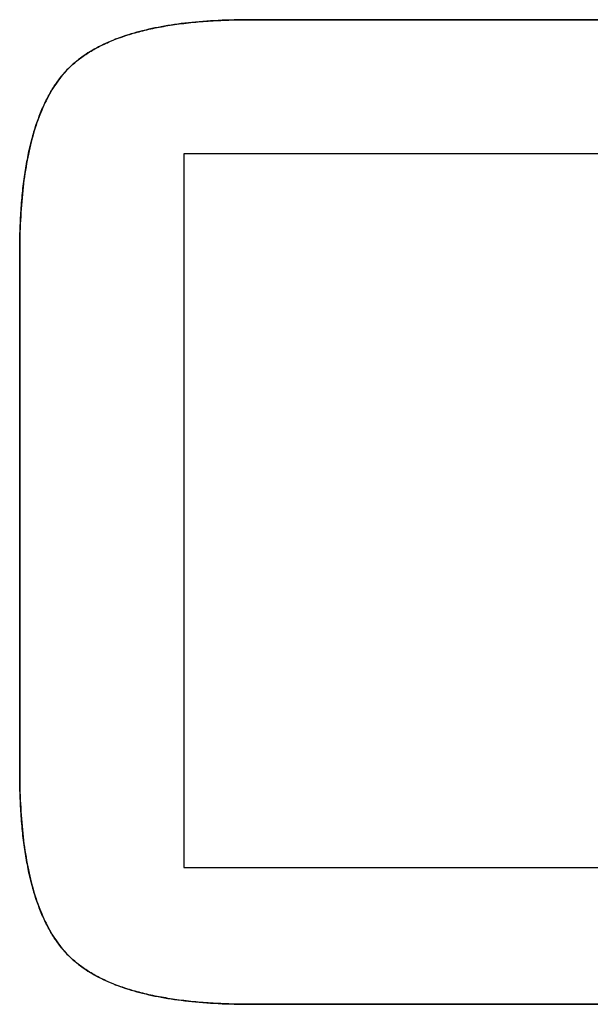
# Model space of a CAD drawing. Extents: x -4.4 to 4.4, y -6.1 to 5.8.
# Tile 113 of 157: x 0.5249 to 0.5945, y -1.1591 to -1.0391. Entities that reach past the tile are written whole.
import ezdxf

# ---------------------------------------------------------------- set-up
doc = ezdxf.new("R2010")
doc.units = 0
doc.layers.get('0').update_dxf_attribs({"linetype": 'CONTINUOUS'})

# ---------------------------------------------------------------- blocks, each defined once
blk = doc.blocks.new('*U1')
at = {"extrusion": (0, -1, 0)}
for p, q in [((0.5531, -1.03908, 5.305), (0.63606, -1.03908, 5.305)), ((0.5531, -1.03908, 5.305), (0.5531, -1.03908, 5.3048)), ((0.63606, -1.03908, 5.3048), (0.5531, -1.03908, 5.3048)), ((0.54494, -1.14239, 5.305), (0.64423, -1.14239, 5.305)), ((0.54494, -1.14239, 5.305), (0.54494, -1.14239, 5.3048)), ((0.54494, -1.14239, 5.3048), (0.64423, -1.14239, 5.3048))]:
    blk.add_line(p, q, dxfattribs=at)
for p, q in [((0.5531, -1.03908, 5.305), (0.5531, -1.03908, 5.3048)), ((0.63606, -1.03908, 5.3048), (0.5531, -1.03908, 5.3048)), ((0.5531, -1.03908, 5.305), (0.63606, -1.03908, 5.305)), ((0.64423, -1.05541, 5.3048), (0.54494, -1.05541, 5.3048)), ((0.54494, -1.05541, 5.3048), (0.54494, -1.14239, 5.3048)), ((0.64423, -1.05541, 5.305), (0.54494, -1.05541, 5.305)), ((0.54494, -1.05541, 5.305), (0.54494, -1.14239, 5.305)), ((0.52494, -1.06748, 5.305), (0.52494, -1.06748, 5.3048)), ((0.52494, -1.06748, 5.3048), (0.52494, -1.13068, 5.3048)), ((0.52494, -1.13068, 5.305), (0.52494, -1.06748, 5.305)), ((0.52494, -1.13068, 5.305), (0.52494, -1.13068, 5.3048)), ((0.54494, -1.14239, 5.3048), (0.64423, -1.14239, 5.3048)), ((0.54494, -1.14239, 5.305), (0.64423, -1.14239, 5.305)), ((0.5531, -1.15908, 5.305), (0.5531, -1.15908, 5.3048)), ((0.5531, -1.15908, 5.3048), (0.63606, -1.15908, 5.3048)), ((0.63606, -1.15908, 5.305), (0.5531, -1.15908, 5.305))]:
    blk.add_line(p, q)
at = {"extrusion": (-1, 0, 0)}
for p, q in [((0.54494, -1.05541, 5.305), (0.54494, -1.14239, 5.305)), ((0.54494, -1.05541, 5.305), (0.54494, -1.05541, 5.3048)), ((0.54494, -1.05541, 5.3048), (0.54494, -1.14239, 5.3048)), ((0.54494, -1.14239, 5.305), (0.54494, -1.14239, 5.3048))]:
    blk.add_line(p, q, dxfattribs=at)
at = {"extrusion": (0, 1, 0)}
for p, q in [((0.64423, -1.05541, 5.305), (0.54494, -1.05541, 5.305)), ((0.54494, -1.05541, 5.305), (0.54494, -1.05541, 5.3048)), ((0.64423, -1.05541, 5.3048), (0.54494, -1.05541, 5.3048)), ((0.63606, -1.15908, 5.305), (0.5531, -1.15908, 5.305)), ((0.5531, -1.15908, 5.305), (0.5531, -1.15908, 5.3048)), ((0.5531, -1.15908, 5.3048), (0.63606, -1.15908, 5.3048))]:
    blk.add_line(p, q, dxfattribs=at)
at = {"extrusion": (1, 0, 0)}
for p, q in [((0.52494, -1.13068, 5.305), (0.52494, -1.06748, 5.305)), ((0.52494, -1.06748, 5.305), (0.52494, -1.06748, 5.3048)), ((0.52494, -1.06748, 5.3048), (0.52494, -1.13068, 5.3048)), ((0.52494, -1.13068, 5.305), (0.52494, -1.13068, 5.3048))]:
    blk.add_line(p, q, dxfattribs=at)
for points in [[(0.52494, -1.06748, 5.305), (0.52494, -1.06714, 5.305), (0.52494, -1.0668, 5.305), (0.52494, -1.06647, 5.305), (0.52495, -1.06613, 5.305), (0.52495, -1.0658, 5.305), (0.52496, -1.06547, 5.305), (0.52497, -1.06514, 5.305), (0.52498, -1.06482, 5.305), (0.52499, -1.0645, 5.305), (0.525, -1.06417, 5.305), (0.52502, -1.06386, 5.305), (0.52503, -1.06354, 5.305), (0.52505, -1.06323, 5.305), (0.52506, -1.06292, 5.305), (0.52508, -1.06261, 5.305), (0.5251, -1.0623, 5.305), (0.52512, -1.06199, 5.305), (0.52515, -1.06169, 5.305), (0.52517, -1.06139, 5.305), (0.52519, -1.06109, 5.305), (0.52522, -1.0608, 5.305), (0.52525, -1.0605, 5.305), (0.52528, -1.06021, 5.305), (0.52531, -1.05992, 5.305), (0.52534, -1.05964, 5.305), (0.52537, -1.05935, 5.305), (0.52541, -1.05907, 5.305), (0.52544, -1.05879, 5.305), (0.52548, -1.05851, 5.305), (0.52552, -1.05824, 5.305), (0.52555, -1.05796, 5.305), (0.5256, -1.05769, 5.305), (0.52564, -1.05743, 5.305), (0.52568, -1.05716, 5.305), (0.52572, -1.05689, 5.305), (0.52577, -1.05663, 5.305), (0.52582, -1.05637, 5.305), (0.52587, -1.05612, 5.305), (0.52592, -1.05586, 5.305), (0.52597, -1.05561, 5.305), (0.52602, -1.05536, 5.305), (0.52607, -1.05511, 5.305), (0.52612, -1.05486, 5.305), (0.52618, -1.05462, 5.305), (0.52624, -1.05438, 5.305), (0.5263, -1.05414, 5.305), (0.52636, -1.0539, 5.305), (0.52642, -1.05367, 5.305), (0.52648, -1.05343, 5.305), (0.52654, -1.0532, 5.305), (0.52661, -1.05298, 5.305), (0.52668, -1.05275, 5.305), (0.52674, -1.05253, 5.305), (0.52681, -1.05231, 5.305), (0.52688, -1.05209, 5.305), (0.52695, -1.05187, 5.305), (0.52702, -1.05166, 5.305), (0.5271, -1.05144, 5.305), (0.52717, -1.05123, 5.305), (0.52725, -1.05103, 5.305), (0.52733, -1.05082, 5.305), (0.52741, -1.05062, 5.305), (0.52749, -1.05042, 5.305), (0.52757, -1.05022, 5.305), (0.52765, -1.05002, 5.305), (0.52774, -1.04983, 5.305), (0.52782, -1.04963, 5.305), (0.52791, -1.04945, 5.305), (0.528, -1.04926, 5.305), (0.52809, -1.04907, 5.305), (0.52818, -1.04889, 5.305), (0.52827, -1.04871, 5.305), (0.52836, -1.04853, 5.305), (0.52846, -1.04835, 5.305), (0.52855, -1.04818, 5.305), (0.52865, -1.04801, 5.305), (0.52875, -1.04784, 5.305), (0.52885, -1.04767, 5.305), (0.52895, -1.04751, 5.305), (0.52905, -1.04735, 5.305), (0.52915, -1.04719, 5.305), (0.52926, -1.04703, 5.305), (0.52936, -1.04687, 5.305), (0.52947, -1.04672, 5.305), (0.52958, -1.04657, 5.305), (0.52969, -1.04642, 5.305), (0.5298, -1.04627, 5.305), (0.52991, -1.04613, 5.305), (0.53002, -1.04598, 5.305), (0.53014, -1.04584, 5.305), (0.53026, -1.04571, 5.305), (0.53037, -1.04557, 5.305), (0.53049, -1.04544, 5.305), (0.53061, -1.04531, 5.305), (0.53073, -1.04518, 5.305), (0.53086, -1.04505, 5.305), (0.53098, -1.04493, 5.305), (0.53111, -1.0448, 5.305), (0.53124, -1.04468, 5.305), (0.53137, -1.04456, 5.305), (0.53151, -1.04444, 5.305), (0.53164, -1.04432, 5.305), (0.53178, -1.0442, 5.305), (0.53192, -1.04409, 5.305), (0.53207, -1.04397, 5.305), (0.53221, -1.04386, 5.305), (0.53236, -1.04375, 5.305), (0.53251, -1.04364, 5.305), (0.53266, -1.04353, 5.305), (0.53282, -1.04342, 5.305), (0.53298, -1.04332, 5.305), (0.53314, -1.04321, 5.305), (0.5333, -1.04311, 5.305), (0.53346, -1.043, 5.305), (0.53363, -1.0429, 5.305), (0.5338, -1.0428, 5.305), (0.53397, -1.0427, 5.305), (0.53414, -1.04261, 5.305), (0.53432, -1.04251, 5.305), (0.5345, -1.04242, 5.305), (0.53468, -1.04232, 5.305), (0.53486, -1.04223, 5.305), (0.53505, -1.04214, 5.305), (0.53524, -1.04205, 5.305), (0.53543, -1.04196, 5.305), (0.53562, -1.04188, 5.305), (0.53581, -1.04179, 5.305), (0.53601, -1.04171, 5.305), (0.53621, -1.04162, 5.305), (0.53641, -1.04154, 5.305), (0.53661, -1.04146, 5.305), (0.53682, -1.04138, 5.305), (0.53703, -1.04131, 5.305), (0.53724, -1.04123, 5.305), (0.53745, -1.04116, 5.305), (0.53767, -1.04108, 5.305), (0.53789, -1.04101, 5.305), (0.53811, -1.04094, 5.305), (0.53833, -1.04087, 5.305), (0.53856, -1.0408, 5.305), (0.53878, -1.04073, 5.305), (0.53901, -1.04067, 5.305), (0.53924, -1.0406, 5.305), (0.53948, -1.04054, 5.305), (0.53971, -1.04048, 5.305), (0.53995, -1.04042, 5.305), (0.54019, -1.04036, 5.305), (0.54044, -1.0403, 5.305), (0.54068, -1.04025, 5.305), (0.54093, -1.04019, 5.305), (0.54118, -1.04014, 5.305), (0.54143, -1.04009, 5.305), (0.54169, -1.04004, 5.305), (0.54195, -1.03999, 5.305), (0.54221, -1.03994, 5.305), (0.54247, -1.03989, 5.305), (0.54273, -1.03984, 5.305), (0.543, -1.0398, 5.305), (0.54327, -1.03976, 5.305), (0.54354, -1.03972, 5.305), (0.54381, -1.03968, 5.305), (0.54409, -1.03964, 5.305), (0.54437, -1.0396, 5.305), (0.54465, -1.03956, 5.305), (0.54493, -1.03953, 5.305), (0.54522, -1.03949, 5.305), (0.5455, -1.03946, 5.305), (0.54579, -1.03943, 5.305), (0.54609, -1.0394, 5.305), (0.54638, -1.03937, 5.305), (0.54668, -1.03934, 5.305), (0.54698, -1.03932, 5.305), (0.54728, -1.03929, 5.305), (0.54758, -1.03927, 5.305), (0.54789, -1.03925, 5.305), (0.5482, -1.03923, 5.305), (0.54851, -1.03921, 5.305), (0.54882, -1.03919, 5.305), (0.54914, -1.03918, 5.305), (0.54946, -1.03916, 5.305), (0.54978, -1.03915, 5.305), (0.5501, -1.03913, 5.305), (0.55042, -1.03912, 5.305), (0.55075, -1.03911, 5.305), (0.55108, -1.0391, 5.305), (0.55141, -1.0391, 5.305), (0.55174, -1.03909, 5.305), (0.55208, -1.03909, 5.305), (0.55242, -1.03908, 5.305), (0.55276, -1.03908, 5.305), (0.5531, -1.03908, 5.305)], [(0.5531, -1.03908, 5.3048), (0.55259, -1.03908, 5.3048), (0.55208, -1.03909, 5.3048), (0.55157, -1.03909, 5.3048), (0.55107, -1.0391, 5.3048), (0.55058, -1.03912, 5.3048), (0.55009, -1.03913, 5.3048), (0.54961, -1.03915, 5.3048), (0.54913, -1.03918, 5.3048), (0.54865, -1.0392, 5.3048), (0.54819, -1.03923, 5.3048), (0.54772, -1.03926, 5.3048), (0.54727, -1.0393, 5.3048), (0.54681, -1.03933, 5.3048), (0.54636, -1.03937, 5.3048), (0.54592, -1.03942, 5.3048), (0.54549, -1.03946, 5.3048), (0.54505, -1.03951, 5.3048), (0.54463, -1.03956, 5.3048), (0.54421, -1.03962, 5.3048), (0.54379, -1.03968, 5.3048), (0.54338, -1.03974, 5.3048), (0.54298, -1.0398, 5.3048), (0.54258, -1.03987, 5.3048), (0.54218, -1.03994, 5.3048), (0.54179, -1.04002, 5.3048), (0.54141, -1.04009, 5.3048), (0.54103, -1.04017, 5.3048), (0.54066, -1.04025, 5.3048), (0.54029, -1.04034, 5.3048), (0.53992, -1.04043, 5.3048), (0.53957, -1.04052, 5.3048), (0.53921, -1.04061, 5.3048), (0.53887, -1.04071, 5.3048), (0.53853, -1.04081, 5.3048), (0.53819, -1.04091, 5.3048), (0.53786, -1.04102, 5.3048), (0.53753, -1.04113, 5.3048), (0.53721, -1.04124, 5.3048), (0.53689, -1.04136, 5.3048), (0.53658, -1.04147, 5.3048), (0.53628, -1.0416, 5.3048), (0.53598, -1.04172, 5.3048), (0.53568, -1.04185, 5.3048), (0.53539, -1.04198, 5.3048), (0.53511, -1.04211, 5.3048), (0.53483, -1.04225, 5.3048), (0.53456, -1.04239, 5.3048), (0.53429, -1.04253, 5.3048), (0.53402, -1.04267, 5.3048), (0.53377, -1.04282, 5.3048), (0.53351, -1.04297, 5.3048), (0.53326, -1.04313, 5.3048), (0.53302, -1.04328, 5.3048), (0.53279, -1.04344, 5.3048), (0.53255, -1.04361, 5.3048), (0.53233, -1.04377, 5.3048), (0.53211, -1.04394, 5.3048), (0.53189, -1.04412, 5.3048), (0.53168, -1.04429, 5.3048), (0.53147, -1.04447, 5.3048), (0.53127, -1.04465, 5.3048), (0.53108, -1.04483, 5.3048), (0.53089, -1.04502, 5.3048), (0.5307, -1.04521, 5.3048), (0.53052, -1.04541, 5.3048), (0.53034, -1.04561, 5.3048), (0.53017, -1.04581, 5.3048), (0.52999, -1.04602, 5.3048), (0.52982, -1.04624, 5.3048), (0.52966, -1.04646, 5.3048), (0.52949, -1.04668, 5.3048), (0.52933, -1.04692, 5.3048), (0.52917, -1.04715, 5.3048), (0.52902, -1.04739, 5.3048), (0.52887, -1.04764, 5.3048), (0.52872, -1.04789, 5.3048), (0.52857, -1.04815, 5.3048), (0.52843, -1.04841, 5.3048), (0.52829, -1.04868, 5.3048), (0.52815, -1.04895, 5.3048), (0.52801, -1.04922, 5.3048), (0.52788, -1.04951, 5.3048), (0.52775, -1.04979, 5.3048), (0.52762, -1.05009, 5.3048), (0.5275, -1.05038, 5.3048), (0.52738, -1.05069, 5.3048), (0.52726, -1.05099, 5.3048), (0.52715, -1.05131, 5.3048), (0.52704, -1.05162, 5.3048), (0.52693, -1.05195, 5.3048), (0.52682, -1.05227, 5.3048), (0.52672, -1.05261, 5.3048), (0.52662, -1.05295, 5.3048), (0.52652, -1.05329, 5.3048), (0.52643, -1.05364, 5.3048), (0.52633, -1.05399, 5.3048), (0.52624, -1.05435, 5.3048), (0.52616, -1.05471, 5.3048), (0.52608, -1.05508, 5.3048), (0.526, -1.05546, 5.3048), (0.52592, -1.05583, 5.3048), (0.52585, -1.05622, 5.3048), (0.52577, -1.05661, 5.3048), (0.52571, -1.057, 5.3048), (0.52564, -1.0574, 5.3048), (0.52558, -1.05781, 5.3048), (0.52552, -1.05822, 5.3048), (0.52546, -1.05863, 5.3048), (0.52541, -1.05905, 5.3048), (0.52536, -1.05948, 5.3048), (0.52531, -1.05991, 5.3048), (0.52526, -1.06034, 5.3048), (0.52522, -1.06078, 5.3048), (0.52518, -1.06123, 5.3048), (0.52515, -1.06168, 5.3048), (0.52511, -1.06213, 5.3048), (0.52508, -1.06259, 5.3048), (0.52506, -1.06306, 5.3048), (0.52503, -1.06353, 5.3048), (0.52501, -1.06401, 5.3048), (0.52499, -1.06449, 5.3048), (0.52497, -1.06497, 5.3048), (0.52496, -1.06547, 5.3048), (0.52495, -1.06596, 5.3048), (0.52494, -1.06646, 5.3048), (0.52494, -1.06697, 5.3048), (0.52494, -1.06748, 5.3048)], [(0.5531, -1.03908, 5.3048), (0.55259, -1.03908, 5.3048), (0.55208, -1.03909, 5.3048), (0.55157, -1.03909, 5.3048), (0.55107, -1.0391, 5.3048), (0.55058, -1.03912, 5.3048), (0.55009, -1.03913, 5.3048), (0.54961, -1.03915, 5.3048), (0.54913, -1.03918, 5.3048), (0.54865, -1.0392, 5.3048), (0.54819, -1.03923, 5.3048), (0.54772, -1.03926, 5.3048), (0.54727, -1.0393, 5.3048), (0.54681, -1.03933, 5.3048), (0.54636, -1.03937, 5.3048), (0.54592, -1.03942, 5.3048), (0.54549, -1.03946, 5.3048), (0.54505, -1.03951, 5.3048), (0.54463, -1.03956, 5.3048), (0.54421, -1.03962, 5.3048), (0.54379, -1.03968, 5.3048), (0.54338, -1.03974, 5.3048), (0.54298, -1.0398, 5.3048), (0.54258, -1.03987, 5.3048), (0.54218, -1.03994, 5.3048), (0.54179, -1.04002, 5.3048), (0.54141, -1.04009, 5.3048), (0.54103, -1.04017, 5.3048), (0.54066, -1.04025, 5.3048), (0.54029, -1.04034, 5.3048), (0.53992, -1.04043, 5.3048), (0.53957, -1.04052, 5.3048), (0.53921, -1.04061, 5.3048), (0.53887, -1.04071, 5.3048), (0.53853, -1.04081, 5.3048), (0.53819, -1.04091, 5.3048), (0.53786, -1.04102, 5.3048), (0.53753, -1.04113, 5.3048), (0.53721, -1.04124, 5.3048), (0.53689, -1.04136, 5.3048), (0.53658, -1.04147, 5.3048), (0.53628, -1.0416, 5.3048), (0.53598, -1.04172, 5.3048), (0.53568, -1.04185, 5.3048), (0.53539, -1.04198, 5.3048), (0.53511, -1.04211, 5.3048), (0.53483, -1.04225, 5.3048), (0.53456, -1.04239, 5.3048), (0.53429, -1.04253, 5.3048), (0.53402, -1.04267, 5.3048), (0.53377, -1.04282, 5.3048), (0.53351, -1.04297, 5.3048), (0.53326, -1.04313, 5.3048), (0.53302, -1.04328, 5.3048), (0.53279, -1.04344, 5.3048), (0.53255, -1.04361, 5.3048), (0.53233, -1.04377, 5.3048), (0.53211, -1.04394, 5.3048), (0.53189, -1.04412, 5.3048), (0.53168, -1.04429, 5.3048), (0.53147, -1.04447, 5.3048), (0.53127, -1.04465, 5.3048), (0.53108, -1.04483, 5.3048), (0.53089, -1.04502, 5.3048), (0.5307, -1.04521, 5.3048), (0.53052, -1.04541, 5.3048), (0.53034, -1.04561, 5.3048), (0.53017, -1.04581, 5.3048), (0.52999, -1.04602, 5.3048), (0.52982, -1.04624, 5.3048), (0.52966, -1.04646, 5.3048), (0.52949, -1.04668, 5.3048), (0.52933, -1.04692, 5.3048), (0.52917, -1.04715, 5.3048), (0.52902, -1.04739, 5.3048), (0.52887, -1.04764, 5.3048), (0.52872, -1.04789, 5.3048), (0.52857, -1.04815, 5.3048), (0.52843, -1.04841, 5.3048), (0.52829, -1.04868, 5.3048), (0.52815, -1.04895, 5.3048), (0.52801, -1.04922, 5.3048), (0.52788, -1.04951, 5.3048), (0.52775, -1.04979, 5.3048), (0.52762, -1.05009, 5.3048), (0.5275, -1.05038, 5.3048), (0.52738, -1.05069, 5.3048), (0.52726, -1.05099, 5.3048), (0.52715, -1.05131, 5.3048), (0.52704, -1.05162, 5.3048), (0.52693, -1.05195, 5.3048), (0.52682, -1.05227, 5.3048), (0.52672, -1.05261, 5.3048), (0.52662, -1.05295, 5.3048), (0.52652, -1.05329, 5.3048), (0.52643, -1.05364, 5.3048), (0.52633, -1.05399, 5.3048), (0.52624, -1.05435, 5.3048), (0.52616, -1.05471, 5.3048), (0.52608, -1.05508, 5.3048), (0.526, -1.05546, 5.3048), (0.52592, -1.05583, 5.3048), (0.52585, -1.05622, 5.3048), (0.52577, -1.05661, 5.3048), (0.52571, -1.057, 5.3048), (0.52564, -1.0574, 5.3048), (0.52558, -1.05781, 5.3048), (0.52552, -1.05822, 5.3048), (0.52546, -1.05863, 5.3048), (0.52541, -1.05905, 5.3048), (0.52536, -1.05948, 5.3048), (0.52531, -1.05991, 5.3048), (0.52526, -1.06034, 5.3048), (0.52522, -1.06078, 5.3048), (0.52518, -1.06123, 5.3048), (0.52515, -1.06168, 5.3048), (0.52511, -1.06213, 5.3048), (0.52508, -1.06259, 5.3048), (0.52506, -1.06306, 5.3048), (0.52503, -1.06353, 5.3048), (0.52501, -1.06401, 5.3048), (0.52499, -1.06449, 5.3048), (0.52497, -1.06497, 5.3048), (0.52496, -1.06547, 5.3048), (0.52495, -1.06596, 5.3048), (0.52494, -1.06646, 5.3048), (0.52494, -1.06697, 5.3048), (0.52494, -1.06748, 5.3048)], [(0.52494, -1.06748, 5.305), (0.52494, -1.06714, 5.305), (0.52494, -1.0668, 5.305), (0.52494, -1.06647, 5.305), (0.52495, -1.06613, 5.305), (0.52495, -1.0658, 5.305), (0.52496, -1.06547, 5.305), (0.52497, -1.06514, 5.305), (0.52498, -1.06482, 5.305), (0.52499, -1.0645, 5.305), (0.525, -1.06417, 5.305), (0.52502, -1.06386, 5.305), (0.52503, -1.06354, 5.305), (0.52505, -1.06323, 5.305), (0.52506, -1.06292, 5.305), (0.52508, -1.06261, 5.305), (0.5251, -1.0623, 5.305), (0.52512, -1.06199, 5.305), (0.52515, -1.06169, 5.305), (0.52517, -1.06139, 5.305), (0.52519, -1.06109, 5.305), (0.52522, -1.0608, 5.305), (0.52525, -1.0605, 5.305), (0.52528, -1.06021, 5.305), (0.52531, -1.05992, 5.305), (0.52534, -1.05964, 5.305), (0.52537, -1.05935, 5.305), (0.52541, -1.05907, 5.305), (0.52544, -1.05879, 5.305), (0.52548, -1.05851, 5.305), (0.52552, -1.05824, 5.305), (0.52555, -1.05796, 5.305), (0.5256, -1.05769, 5.305), (0.52564, -1.05743, 5.305), (0.52568, -1.05716, 5.305), (0.52572, -1.05689, 5.305), (0.52577, -1.05663, 5.305), (0.52582, -1.05637, 5.305), (0.52587, -1.05612, 5.305), (0.52592, -1.05586, 5.305), (0.52597, -1.05561, 5.305), (0.52602, -1.05536, 5.305), (0.52607, -1.05511, 5.305), (0.52612, -1.05486, 5.305), (0.52618, -1.05462, 5.305), (0.52624, -1.05438, 5.305), (0.5263, -1.05414, 5.305), (0.52636, -1.0539, 5.305), (0.52642, -1.05367, 5.305), (0.52648, -1.05343, 5.305), (0.52654, -1.0532, 5.305), (0.52661, -1.05298, 5.305), (0.52668, -1.05275, 5.305), (0.52674, -1.05253, 5.305), (0.52681, -1.05231, 5.305), (0.52688, -1.05209, 5.305), (0.52695, -1.05187, 5.305), (0.52702, -1.05166, 5.305), (0.5271, -1.05144, 5.305), (0.52717, -1.05123, 5.305), (0.52725, -1.05103, 5.305), (0.52733, -1.05082, 5.305), (0.52741, -1.05062, 5.305), (0.52749, -1.05042, 5.305), (0.52757, -1.05022, 5.305), (0.52765, -1.05002, 5.305), (0.52774, -1.04983, 5.305), (0.52782, -1.04963, 5.305), (0.52791, -1.04945, 5.305), (0.528, -1.04926, 5.305), (0.52809, -1.04907, 5.305), (0.52818, -1.04889, 5.305), (0.52827, -1.04871, 5.305), (0.52836, -1.04853, 5.305), (0.52846, -1.04835, 5.305), (0.52855, -1.04818, 5.305), (0.52865, -1.04801, 5.305), (0.52875, -1.04784, 5.305), (0.52885, -1.04767, 5.305), (0.52895, -1.04751, 5.305), (0.52905, -1.04735, 5.305), (0.52915, -1.04719, 5.305), (0.52926, -1.04703, 5.305), (0.52936, -1.04687, 5.305), (0.52947, -1.04672, 5.305), (0.52958, -1.04657, 5.305), (0.52969, -1.04642, 5.305), (0.5298, -1.04627, 5.305), (0.52991, -1.04613, 5.305), (0.53002, -1.04598, 5.305), (0.53014, -1.04584, 5.305), (0.53026, -1.04571, 5.305), (0.53037, -1.04557, 5.305), (0.53049, -1.04544, 5.305), (0.53061, -1.04531, 5.305), (0.53073, -1.04518, 5.305), (0.53086, -1.04505, 5.305), (0.53098, -1.04493, 5.305), (0.53111, -1.0448, 5.305), (0.53124, -1.04468, 5.305), (0.53137, -1.04456, 5.305), (0.53151, -1.04444, 5.305), (0.53164, -1.04432, 5.305), (0.53178, -1.0442, 5.305), (0.53192, -1.04409, 5.305), (0.53207, -1.04397, 5.305), (0.53221, -1.04386, 5.305), (0.53236, -1.04375, 5.305), (0.53251, -1.04364, 5.305), (0.53266, -1.04353, 5.305), (0.53282, -1.04342, 5.305), (0.53298, -1.04332, 5.305), (0.53314, -1.04321, 5.305), (0.5333, -1.04311, 5.305), (0.53346, -1.043, 5.305), (0.53363, -1.0429, 5.305), (0.5338, -1.0428, 5.305), (0.53397, -1.0427, 5.305), (0.53414, -1.04261, 5.305), (0.53432, -1.04251, 5.305), (0.5345, -1.04242, 5.305), (0.53468, -1.04232, 5.305), (0.53486, -1.04223, 5.305), (0.53505, -1.04214, 5.305), (0.53524, -1.04205, 5.305), (0.53543, -1.04196, 5.305), (0.53562, -1.04188, 5.305), (0.53581, -1.04179, 5.305), (0.53601, -1.04171, 5.305), (0.53621, -1.04162, 5.305), (0.53641, -1.04154, 5.305), (0.53661, -1.04146, 5.305), (0.53682, -1.04138, 5.305), (0.53703, -1.04131, 5.305), (0.53724, -1.04123, 5.305), (0.53745, -1.04116, 5.305), (0.53767, -1.04108, 5.305), (0.53789, -1.04101, 5.305), (0.53811, -1.04094, 5.305), (0.53833, -1.04087, 5.305), (0.53856, -1.0408, 5.305), (0.53878, -1.04073, 5.305), (0.53901, -1.04067, 5.305), (0.53924, -1.0406, 5.305), (0.53948, -1.04054, 5.305), (0.53971, -1.04048, 5.305), (0.53995, -1.04042, 5.305), (0.54019, -1.04036, 5.305), (0.54044, -1.0403, 5.305), (0.54068, -1.04025, 5.305), (0.54093, -1.04019, 5.305), (0.54118, -1.04014, 5.305), (0.54143, -1.04009, 5.305), (0.54169, -1.04004, 5.305), (0.54195, -1.03999, 5.305), (0.54221, -1.03994, 5.305), (0.54247, -1.03989, 5.305), (0.54273, -1.03984, 5.305), (0.543, -1.0398, 5.305), (0.54327, -1.03976, 5.305), (0.54354, -1.03972, 5.305), (0.54381, -1.03968, 5.305), (0.54409, -1.03964, 5.305), (0.54437, -1.0396, 5.305), (0.54465, -1.03956, 5.305), (0.54493, -1.03953, 5.305), (0.54522, -1.03949, 5.305), (0.5455, -1.03946, 5.305), (0.54579, -1.03943, 5.305), (0.54609, -1.0394, 5.305), (0.54638, -1.03937, 5.305), (0.54668, -1.03934, 5.305), (0.54698, -1.03932, 5.305), (0.54728, -1.03929, 5.305), (0.54758, -1.03927, 5.305), (0.54789, -1.03925, 5.305), (0.5482, -1.03923, 5.305), (0.54851, -1.03921, 5.305), (0.54882, -1.03919, 5.305), (0.54914, -1.03918, 5.305), (0.54946, -1.03916, 5.305), (0.54978, -1.03915, 5.305), (0.5501, -1.03913, 5.305), (0.55042, -1.03912, 5.305), (0.55075, -1.03911, 5.305), (0.55108, -1.0391, 5.305), (0.55141, -1.0391, 5.305), (0.55174, -1.03909, 5.305), (0.55208, -1.03909, 5.305), (0.55242, -1.03908, 5.305), (0.55276, -1.03908, 5.305), (0.5531, -1.03908, 5.305)], [(0.5531, -1.15908, 5.305), (0.55276, -1.15908, 5.305), (0.55242, -1.15908, 5.305), (0.55208, -1.15907, 5.305), (0.55174, -1.15907, 5.305), (0.55141, -1.15906, 5.305), (0.55108, -1.15906, 5.305), (0.55075, -1.15905, 5.305), (0.55042, -1.15904, 5.305), (0.5501, -1.15903, 5.305), (0.54978, -1.15901, 5.305), (0.54946, -1.159, 5.305), (0.54914, -1.15898, 5.305), (0.54882, -1.15897, 5.305), (0.54851, -1.15895, 5.305), (0.5482, -1.15893, 5.305), (0.54789, -1.15891, 5.305), (0.54758, -1.15889, 5.305), (0.54728, -1.15887, 5.305), (0.54698, -1.15884, 5.305), (0.54668, -1.15882, 5.305), (0.54638, -1.15879, 5.305), (0.54609, -1.15876, 5.305), (0.54579, -1.15873, 5.305), (0.5455, -1.1587, 5.305), (0.54522, -1.15867, 5.305), (0.54493, -1.15863, 5.305), (0.54465, -1.1586, 5.305), (0.54437, -1.15856, 5.305), (0.54409, -1.15852, 5.305), (0.54381, -1.15848, 5.305), (0.54354, -1.15844, 5.305), (0.54327, -1.1584, 5.305), (0.543, -1.15836, 5.305), (0.54273, -1.15831, 5.305), (0.54247, -1.15827, 5.305), (0.54221, -1.15822, 5.305), (0.54195, -1.15817, 5.305), (0.54169, -1.15812, 5.305), (0.54143, -1.15807, 5.305), (0.54118, -1.15802, 5.305), (0.54093, -1.15797, 5.305), (0.54068, -1.15791, 5.305), (0.54044, -1.15786, 5.305), (0.54019, -1.1578, 5.305), (0.53995, -1.15774, 5.305), (0.53971, -1.15768, 5.305), (0.53948, -1.15762, 5.305), (0.53924, -1.15756, 5.305), (0.53901, -1.15749, 5.305), (0.53878, -1.15743, 5.305), (0.53856, -1.15736, 5.305), (0.53833, -1.15729, 5.305), (0.53811, -1.15722, 5.305), (0.53789, -1.15715, 5.305), (0.53767, -1.15708, 5.305), (0.53745, -1.157, 5.305), (0.53724, -1.15693, 5.305), (0.53703, -1.15685, 5.305), (0.53682, -1.15678, 5.305), (0.53661, -1.1567, 5.305), (0.53641, -1.15662, 5.305), (0.53621, -1.15654, 5.305), (0.53601, -1.15645, 5.305), (0.53581, -1.15637, 5.305), (0.53562, -1.15628, 5.305), (0.53543, -1.1562, 5.305), (0.53524, -1.15611, 5.305), (0.53505, -1.15602, 5.305), (0.53486, -1.15593, 5.305), (0.53468, -1.15584, 5.305), (0.5345, -1.15574, 5.305), (0.53432, -1.15565, 5.305), (0.53414, -1.15555, 5.305), (0.53397, -1.15546, 5.305), (0.5338, -1.15536, 5.305), (0.53363, -1.15526, 5.305), (0.53346, -1.15516, 5.305), (0.5333, -1.15505, 5.305), (0.53314, -1.15495, 5.305), (0.53298, -1.15484, 5.305), (0.53282, -1.15474, 5.305), (0.53266, -1.15463, 5.305), (0.53251, -1.15452, 5.305), (0.53236, -1.15441, 5.305), (0.53221, -1.1543, 5.305), (0.53207, -1.15419, 5.305), (0.53192, -1.15407, 5.305), (0.53178, -1.15396, 5.305), (0.53164, -1.15384, 5.305), (0.53151, -1.15372, 5.305), (0.53137, -1.1536, 5.305), (0.53124, -1.15348, 5.305), (0.53111, -1.15336, 5.305), (0.53098, -1.15323, 5.305), (0.53086, -1.15311, 5.305), (0.53073, -1.15298, 5.305), (0.53061, -1.15285, 5.305), (0.53049, -1.15272, 5.305), (0.53037, -1.15259, 5.305), (0.53026, -1.15245, 5.305), (0.53014, -1.15232, 5.305), (0.53002, -1.15218, 5.305), (0.52991, -1.15203, 5.305), (0.5298, -1.15189, 5.305), (0.52969, -1.15174, 5.305), (0.52958, -1.15159, 5.305), (0.52947, -1.15144, 5.305), (0.52936, -1.15129, 5.305), (0.52926, -1.15113, 5.305), (0.52915, -1.15097, 5.305), (0.52905, -1.15081, 5.305), (0.52895, -1.15065, 5.305), (0.52885, -1.15049, 5.305), (0.52875, -1.15032, 5.305), (0.52865, -1.15015, 5.305), (0.52855, -1.14998, 5.305), (0.52846, -1.14981, 5.305), (0.52836, -1.14963, 5.305), (0.52827, -1.14945, 5.305), (0.52818, -1.14927, 5.305), (0.52809, -1.14909, 5.305), (0.528, -1.1489, 5.305), (0.52791, -1.14871, 5.305), (0.52782, -1.14853, 5.305), (0.52774, -1.14833, 5.305), (0.52765, -1.14814, 5.305), (0.52757, -1.14794, 5.305), (0.52749, -1.14774, 5.305), (0.52741, -1.14754, 5.305), (0.52733, -1.14734, 5.305), (0.52725, -1.14713, 5.305), (0.52717, -1.14693, 5.305), (0.5271, -1.14672, 5.305), (0.52702, -1.1465, 5.305), (0.52695, -1.14629, 5.305), (0.52688, -1.14607, 5.305), (0.52681, -1.14585, 5.305), (0.52674, -1.14563, 5.305), (0.52668, -1.14541, 5.305), (0.52661, -1.14518, 5.305), (0.52654, -1.14496, 5.305), (0.52648, -1.14473, 5.305), (0.52642, -1.14449, 5.305), (0.52636, -1.14426, 5.305), (0.5263, -1.14402, 5.305), (0.52624, -1.14378, 5.305), (0.52618, -1.14354, 5.305), (0.52612, -1.1433, 5.305), (0.52607, -1.14305, 5.305), (0.52602, -1.1428, 5.305), (0.52597, -1.14255, 5.305), (0.52592, -1.1423, 5.305), (0.52587, -1.14204, 5.305), (0.52582, -1.14179, 5.305), (0.52577, -1.14153, 5.305), (0.52572, -1.14127, 5.305), (0.52568, -1.141, 5.305), (0.52564, -1.14073, 5.305), (0.5256, -1.14047, 5.305), (0.52555, -1.1402, 5.305), (0.52552, -1.13992, 5.305), (0.52548, -1.13965, 5.305), (0.52544, -1.13937, 5.305), (0.52541, -1.13909, 5.305), (0.52537, -1.13881, 5.305), (0.52534, -1.13852, 5.305), (0.52531, -1.13824, 5.305), (0.52528, -1.13795, 5.305), (0.52525, -1.13766, 5.305), (0.52522, -1.13736, 5.305), (0.52519, -1.13707, 5.305), (0.52517, -1.13677, 5.305), (0.52515, -1.13647, 5.305), (0.52512, -1.13617, 5.305), (0.5251, -1.13586, 5.305), (0.52508, -1.13555, 5.305), (0.52506, -1.13524, 5.305), (0.52505, -1.13493, 5.305), (0.52503, -1.13462, 5.305), (0.52502, -1.1343, 5.305), (0.525, -1.13398, 5.305), (0.52499, -1.13366, 5.305), (0.52498, -1.13334, 5.305), (0.52497, -1.13302, 5.305), (0.52496, -1.13269, 5.305), (0.52495, -1.13236, 5.305), (0.52495, -1.13203, 5.305), (0.52494, -1.13169, 5.305), (0.52494, -1.13136, 5.305), (0.52494, -1.13102, 5.305), (0.52494, -1.13068, 5.305)], [(0.52494, -1.13068, 5.3048), (0.52494, -1.13119, 5.3048), (0.52494, -1.1317, 5.3048), (0.52495, -1.1322, 5.3048), (0.52496, -1.13269, 5.3048), (0.52497, -1.13319, 5.3048), (0.52499, -1.13367, 5.3048), (0.52501, -1.13415, 5.3048), (0.52503, -1.13463, 5.3048), (0.52506, -1.1351, 5.3048), (0.52508, -1.13557, 5.3048), (0.52511, -1.13603, 5.3048), (0.52515, -1.13648, 5.3048), (0.52518, -1.13693, 5.3048), (0.52522, -1.13738, 5.3048), (0.52526, -1.13782, 5.3048), (0.52531, -1.13825, 5.3048), (0.52536, -1.13868, 5.3048), (0.52541, -1.13911, 5.3048), (0.52546, -1.13953, 5.3048), (0.52552, -1.13994, 5.3048), (0.52558, -1.14035, 5.3048), (0.52564, -1.14076, 5.3048), (0.52571, -1.14116, 5.3048), (0.52577, -1.14155, 5.3048), (0.52585, -1.14194, 5.3048), (0.52592, -1.14233, 5.3048), (0.526, -1.1427, 5.3048), (0.52608, -1.14308, 5.3048), (0.52616, -1.14345, 5.3048), (0.52624, -1.14381, 5.3048), (0.52633, -1.14417, 5.3048), (0.52643, -1.14452, 5.3048), (0.52652, -1.14487, 5.3048), (0.52662, -1.14521, 5.3048), (0.52672, -1.14555, 5.3048), (0.52682, -1.14589, 5.3048), (0.52693, -1.14621, 5.3048), (0.52704, -1.14654, 5.3048), (0.52715, -1.14685, 5.3048), (0.52726, -1.14717, 5.3048), (0.52738, -1.14747, 5.3048), (0.5275, -1.14778, 5.3048), (0.52762, -1.14807, 5.3048), (0.52775, -1.14837, 5.3048), (0.52788, -1.14865, 5.3048), (0.52801, -1.14894, 5.3048), (0.52815, -1.14921, 5.3048), (0.52829, -1.14948, 5.3048), (0.52843, -1.14975, 5.3048), (0.52857, -1.15001, 5.3048), (0.52872, -1.15027, 5.3048), (0.52887, -1.15052, 5.3048), (0.52902, -1.15077, 5.3048), (0.52917, -1.15101, 5.3048), (0.52933, -1.15124, 5.3048), (0.52949, -1.15148, 5.3048), (0.52966, -1.1517, 5.3048), (0.52982, -1.15192, 5.3048), (0.52999, -1.15214, 5.3048), (0.53017, -1.15235, 5.3048), (0.53034, -1.15255, 5.3048), (0.53052, -1.15275, 5.3048), (0.5307, -1.15295, 5.3048), (0.53089, -1.15314, 5.3048), (0.53108, -1.15333, 5.3048), (0.53127, -1.15351, 5.3048), (0.53147, -1.15369, 5.3048), (0.53168, -1.15387, 5.3048), (0.53189, -1.15404, 5.3048), (0.53211, -1.15422, 5.3048), (0.53233, -1.15439, 5.3048), (0.53255, -1.15455, 5.3048), (0.53279, -1.15472, 5.3048), (0.53302, -1.15488, 5.3048), (0.53326, -1.15503, 5.3048), (0.53351, -1.15519, 5.3048), (0.53377, -1.15534, 5.3048), (0.53402, -1.15549, 5.3048), (0.53429, -1.15563, 5.3048), (0.53456, -1.15577, 5.3048), (0.53483, -1.15591, 5.3048), (0.53511, -1.15605, 5.3048), (0.53539, -1.15618, 5.3048), (0.53568, -1.15631, 5.3048), (0.53598, -1.15644, 5.3048), (0.53628, -1.15656, 5.3048), (0.53658, -1.15669, 5.3048), (0.53689, -1.1568, 5.3048), (0.53721, -1.15692, 5.3048), (0.53753, -1.15703, 5.3048), (0.53786, -1.15714, 5.3048), (0.53819, -1.15725, 5.3048), (0.53853, -1.15735, 5.3048), (0.53887, -1.15745, 5.3048), (0.53921, -1.15755, 5.3048), (0.53957, -1.15764, 5.3048), (0.53992, -1.15773, 5.3048), (0.54029, -1.15782, 5.3048), (0.54066, -1.15791, 5.3048), (0.54103, -1.15799, 5.3048), (0.54141, -1.15807, 5.3048), (0.54179, -1.15814, 5.3048), (0.54218, -1.15822, 5.3048), (0.54258, -1.15829, 5.3048), (0.54298, -1.15836, 5.3048), (0.54338, -1.15842, 5.3048), (0.54379, -1.15848, 5.3048), (0.54421, -1.15854, 5.3048), (0.54463, -1.15859, 5.3048), (0.54505, -1.15865, 5.3048), (0.54549, -1.1587, 5.3048), (0.54592, -1.15874, 5.3048), (0.54636, -1.15879, 5.3048), (0.54681, -1.15883, 5.3048), (0.54727, -1.15886, 5.3048), (0.54772, -1.1589, 5.3048), (0.54819, -1.15893, 5.3048), (0.54865, -1.15896, 5.3048), (0.54913, -1.15898, 5.3048), (0.54961, -1.15901, 5.3048), (0.55009, -1.15903, 5.3048), (0.55058, -1.15904, 5.3048), (0.55107, -1.15906, 5.3048), (0.55157, -1.15907, 5.3048), (0.55208, -1.15907, 5.3048), (0.55259, -1.15908, 5.3048), (0.5531, -1.15908, 5.3048)], [(0.52494, -1.13068, 5.3048), (0.52494, -1.13119, 5.3048), (0.52494, -1.1317, 5.3048), (0.52495, -1.1322, 5.3048), (0.52496, -1.13269, 5.3048), (0.52497, -1.13319, 5.3048), (0.52499, -1.13367, 5.3048), (0.52501, -1.13415, 5.3048), (0.52503, -1.13463, 5.3048), (0.52506, -1.1351, 5.3048), (0.52508, -1.13557, 5.3048), (0.52511, -1.13603, 5.3048), (0.52515, -1.13648, 5.3048), (0.52518, -1.13693, 5.3048), (0.52522, -1.13738, 5.3048), (0.52526, -1.13782, 5.3048), (0.52531, -1.13825, 5.3048), (0.52536, -1.13868, 5.3048), (0.52541, -1.13911, 5.3048), (0.52546, -1.13953, 5.3048), (0.52552, -1.13994, 5.3048), (0.52558, -1.14035, 5.3048), (0.52564, -1.14076, 5.3048), (0.52571, -1.14116, 5.3048), (0.52577, -1.14155, 5.3048), (0.52585, -1.14194, 5.3048), (0.52592, -1.14233, 5.3048), (0.526, -1.1427, 5.3048), (0.52608, -1.14308, 5.3048), (0.52616, -1.14345, 5.3048), (0.52624, -1.14381, 5.3048), (0.52633, -1.14417, 5.3048), (0.52643, -1.14452, 5.3048), (0.52652, -1.14487, 5.3048), (0.52662, -1.14521, 5.3048), (0.52672, -1.14555, 5.3048), (0.52682, -1.14589, 5.3048), (0.52693, -1.14621, 5.3048), (0.52704, -1.14654, 5.3048), (0.52715, -1.14685, 5.3048), (0.52726, -1.14717, 5.3048), (0.52738, -1.14747, 5.3048), (0.5275, -1.14778, 5.3048), (0.52762, -1.14807, 5.3048), (0.52775, -1.14837, 5.3048), (0.52788, -1.14865, 5.3048), (0.52801, -1.14894, 5.3048), (0.52815, -1.14921, 5.3048), (0.52829, -1.14948, 5.3048), (0.52843, -1.14975, 5.3048), (0.52857, -1.15001, 5.3048), (0.52872, -1.15027, 5.3048), (0.52887, -1.15052, 5.3048), (0.52902, -1.15077, 5.3048), (0.52917, -1.15101, 5.3048), (0.52933, -1.15124, 5.3048), (0.52949, -1.15148, 5.3048), (0.52966, -1.1517, 5.3048), (0.52982, -1.15192, 5.3048), (0.52999, -1.15214, 5.3048), (0.53017, -1.15235, 5.3048), (0.53034, -1.15255, 5.3048), (0.53052, -1.15275, 5.3048), (0.5307, -1.15295, 5.3048), (0.53089, -1.15314, 5.3048), (0.53108, -1.15333, 5.3048), (0.53127, -1.15351, 5.3048), (0.53147, -1.15369, 5.3048), (0.53168, -1.15387, 5.3048), (0.53189, -1.15404, 5.3048), (0.53211, -1.15422, 5.3048), (0.53233, -1.15439, 5.3048), (0.53255, -1.15455, 5.3048), (0.53279, -1.15472, 5.3048), (0.53302, -1.15488, 5.3048), (0.53326, -1.15503, 5.3048), (0.53351, -1.15519, 5.3048), (0.53377, -1.15534, 5.3048), (0.53402, -1.15549, 5.3048), (0.53429, -1.15563, 5.3048), (0.53456, -1.15577, 5.3048), (0.53483, -1.15591, 5.3048), (0.53511, -1.15605, 5.3048), (0.53539, -1.15618, 5.3048), (0.53568, -1.15631, 5.3048), (0.53598, -1.15644, 5.3048), (0.53628, -1.15656, 5.3048), (0.53658, -1.15669, 5.3048), (0.53689, -1.1568, 5.3048), (0.53721, -1.15692, 5.3048), (0.53753, -1.15703, 5.3048), (0.53786, -1.15714, 5.3048), (0.53819, -1.15725, 5.3048), (0.53853, -1.15735, 5.3048), (0.53887, -1.15745, 5.3048), (0.53921, -1.15755, 5.3048), (0.53957, -1.15764, 5.3048), (0.53992, -1.15773, 5.3048), (0.54029, -1.15782, 5.3048), (0.54066, -1.15791, 5.3048), (0.54103, -1.15799, 5.3048), (0.54141, -1.15807, 5.3048), (0.54179, -1.15814, 5.3048), (0.54218, -1.15822, 5.3048), (0.54258, -1.15829, 5.3048), (0.54298, -1.15836, 5.3048), (0.54338, -1.15842, 5.3048), (0.54379, -1.15848, 5.3048), (0.54421, -1.15854, 5.3048), (0.54463, -1.15859, 5.3048), (0.54505, -1.15865, 5.3048), (0.54549, -1.1587, 5.3048), (0.54592, -1.15874, 5.3048), (0.54636, -1.15879, 5.3048), (0.54681, -1.15883, 5.3048), (0.54727, -1.15886, 5.3048), (0.54772, -1.1589, 5.3048), (0.54819, -1.15893, 5.3048), (0.54865, -1.15896, 5.3048), (0.54913, -1.15898, 5.3048), (0.54961, -1.15901, 5.3048), (0.55009, -1.15903, 5.3048), (0.55058, -1.15904, 5.3048), (0.55107, -1.15906, 5.3048), (0.55157, -1.15907, 5.3048), (0.55208, -1.15907, 5.3048), (0.55259, -1.15908, 5.3048), (0.5531, -1.15908, 5.3048)], [(0.5531, -1.15908, 5.305), (0.55276, -1.15908, 5.305), (0.55242, -1.15908, 5.305), (0.55208, -1.15907, 5.305), (0.55174, -1.15907, 5.305), (0.55141, -1.15906, 5.305), (0.55108, -1.15906, 5.305), (0.55075, -1.15905, 5.305), (0.55042, -1.15904, 5.305), (0.5501, -1.15903, 5.305), (0.54978, -1.15901, 5.305), (0.54946, -1.159, 5.305), (0.54914, -1.15898, 5.305), (0.54882, -1.15897, 5.305), (0.54851, -1.15895, 5.305), (0.5482, -1.15893, 5.305), (0.54789, -1.15891, 5.305), (0.54758, -1.15889, 5.305), (0.54728, -1.15887, 5.305), (0.54698, -1.15884, 5.305), (0.54668, -1.15882, 5.305), (0.54638, -1.15879, 5.305), (0.54609, -1.15876, 5.305), (0.54579, -1.15873, 5.305), (0.5455, -1.1587, 5.305), (0.54522, -1.15867, 5.305), (0.54493, -1.15863, 5.305), (0.54465, -1.1586, 5.305), (0.54437, -1.15856, 5.305), (0.54409, -1.15852, 5.305), (0.54381, -1.15848, 5.305), (0.54354, -1.15844, 5.305), (0.54327, -1.1584, 5.305), (0.543, -1.15836, 5.305), (0.54273, -1.15831, 5.305), (0.54247, -1.15827, 5.305), (0.54221, -1.15822, 5.305), (0.54195, -1.15817, 5.305), (0.54169, -1.15812, 5.305), (0.54143, -1.15807, 5.305), (0.54118, -1.15802, 5.305), (0.54093, -1.15797, 5.305), (0.54068, -1.15791, 5.305), (0.54044, -1.15786, 5.305), (0.54019, -1.1578, 5.305), (0.53995, -1.15774, 5.305), (0.53971, -1.15768, 5.305), (0.53948, -1.15762, 5.305), (0.53924, -1.15756, 5.305), (0.53901, -1.15749, 5.305), (0.53878, -1.15743, 5.305), (0.53856, -1.15736, 5.305), (0.53833, -1.15729, 5.305), (0.53811, -1.15722, 5.305), (0.53789, -1.15715, 5.305), (0.53767, -1.15708, 5.305), (0.53745, -1.157, 5.305), (0.53724, -1.15693, 5.305), (0.53703, -1.15685, 5.305), (0.53682, -1.15678, 5.305), (0.53661, -1.1567, 5.305), (0.53641, -1.15662, 5.305), (0.53621, -1.15654, 5.305), (0.53601, -1.15645, 5.305), (0.53581, -1.15637, 5.305), (0.53562, -1.15628, 5.305), (0.53543, -1.1562, 5.305), (0.53524, -1.15611, 5.305), (0.53505, -1.15602, 5.305), (0.53486, -1.15593, 5.305), (0.53468, -1.15584, 5.305), (0.5345, -1.15574, 5.305), (0.53432, -1.15565, 5.305), (0.53414, -1.15555, 5.305), (0.53397, -1.15546, 5.305), (0.5338, -1.15536, 5.305), (0.53363, -1.15526, 5.305), (0.53346, -1.15516, 5.305), (0.5333, -1.15505, 5.305), (0.53314, -1.15495, 5.305), (0.53298, -1.15484, 5.305), (0.53282, -1.15474, 5.305), (0.53266, -1.15463, 5.305), (0.53251, -1.15452, 5.305), (0.53236, -1.15441, 5.305), (0.53221, -1.1543, 5.305), (0.53207, -1.15419, 5.305), (0.53192, -1.15407, 5.305), (0.53178, -1.15396, 5.305), (0.53164, -1.15384, 5.305), (0.53151, -1.15372, 5.305), (0.53137, -1.1536, 5.305), (0.53124, -1.15348, 5.305), (0.53111, -1.15336, 5.305), (0.53098, -1.15323, 5.305), (0.53086, -1.15311, 5.305), (0.53073, -1.15298, 5.305), (0.53061, -1.15285, 5.305), (0.53049, -1.15272, 5.305), (0.53037, -1.15259, 5.305), (0.53026, -1.15245, 5.305), (0.53014, -1.15232, 5.305), (0.53002, -1.15218, 5.305), (0.52991, -1.15203, 5.305), (0.5298, -1.15189, 5.305), (0.52969, -1.15174, 5.305), (0.52958, -1.15159, 5.305), (0.52947, -1.15144, 5.305), (0.52936, -1.15129, 5.305), (0.52926, -1.15113, 5.305), (0.52915, -1.15097, 5.305), (0.52905, -1.15081, 5.305), (0.52895, -1.15065, 5.305), (0.52885, -1.15049, 5.305), (0.52875, -1.15032, 5.305), (0.52865, -1.15015, 5.305), (0.52855, -1.14998, 5.305), (0.52846, -1.14981, 5.305), (0.52836, -1.14963, 5.305), (0.52827, -1.14945, 5.305), (0.52818, -1.14927, 5.305), (0.52809, -1.14909, 5.305), (0.528, -1.1489, 5.305), (0.52791, -1.14871, 5.305), (0.52782, -1.14853, 5.305), (0.52774, -1.14833, 5.305), (0.52765, -1.14814, 5.305), (0.52757, -1.14794, 5.305), (0.52749, -1.14774, 5.305), (0.52741, -1.14754, 5.305), (0.52733, -1.14734, 5.305), (0.52725, -1.14713, 5.305), (0.52717, -1.14693, 5.305), (0.5271, -1.14672, 5.305), (0.52702, -1.1465, 5.305), (0.52695, -1.14629, 5.305), (0.52688, -1.14607, 5.305), (0.52681, -1.14585, 5.305), (0.52674, -1.14563, 5.305), (0.52668, -1.14541, 5.305), (0.52661, -1.14518, 5.305), (0.52654, -1.14496, 5.305), (0.52648, -1.14473, 5.305), (0.52642, -1.14449, 5.305), (0.52636, -1.14426, 5.305), (0.5263, -1.14402, 5.305), (0.52624, -1.14378, 5.305), (0.52618, -1.14354, 5.305), (0.52612, -1.1433, 5.305), (0.52607, -1.14305, 5.305), (0.52602, -1.1428, 5.305), (0.52597, -1.14255, 5.305), (0.52592, -1.1423, 5.305), (0.52587, -1.14204, 5.305), (0.52582, -1.14179, 5.305), (0.52577, -1.14153, 5.305), (0.52572, -1.14127, 5.305), (0.52568, -1.141, 5.305), (0.52564, -1.14073, 5.305), (0.5256, -1.14047, 5.305), (0.52555, -1.1402, 5.305), (0.52552, -1.13992, 5.305), (0.52548, -1.13965, 5.305), (0.52544, -1.13937, 5.305), (0.52541, -1.13909, 5.305), (0.52537, -1.13881, 5.305), (0.52534, -1.13852, 5.305), (0.52531, -1.13824, 5.305), (0.52528, -1.13795, 5.305), (0.52525, -1.13766, 5.305), (0.52522, -1.13736, 5.305), (0.52519, -1.13707, 5.305), (0.52517, -1.13677, 5.305), (0.52515, -1.13647, 5.305), (0.52512, -1.13617, 5.305), (0.5251, -1.13586, 5.305), (0.52508, -1.13555, 5.305), (0.52506, -1.13524, 5.305), (0.52505, -1.13493, 5.305), (0.52503, -1.13462, 5.305), (0.52502, -1.1343, 5.305), (0.525, -1.13398, 5.305), (0.52499, -1.13366, 5.305), (0.52498, -1.13334, 5.305), (0.52497, -1.13302, 5.305), (0.52496, -1.13269, 5.305), (0.52495, -1.13236, 5.305), (0.52495, -1.13203, 5.305), (0.52494, -1.13169, 5.305), (0.52494, -1.13136, 5.305), (0.52494, -1.13102, 5.305), (0.52494, -1.13068, 5.305)]]:
    blk.add_polyline3d(points)

msp = doc.modelspace()

# ---------------------------------------------------------------- block references
msp.add_blockref('*U1', (0, 0))

doc.saveas('drawing.dxf')
